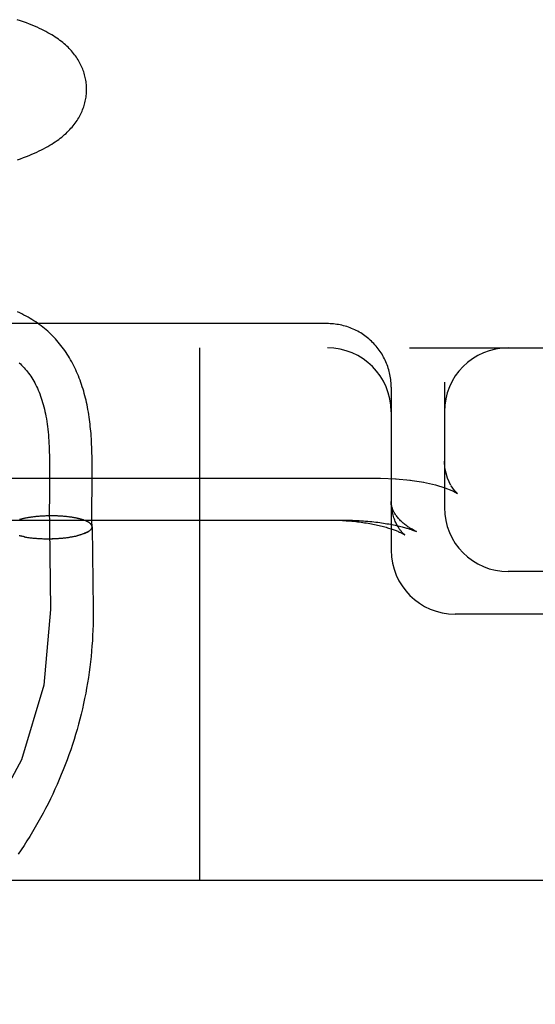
# Model space of a CAD drawing. Header units: inches. Extents: x 0 to 184, y 0 to 119.
# Tile 67 of 116: x 102.981 to 103.102, y 43.423 to 43.654. Entities that reach past the tile are written whole.
import ezdxf

# ---------------------------------------------------------------- set-up
doc = ezdxf.new("R2010")
doc.units = ezdxf.units.IN
doc.header["$LTSCALE"] = 10.121375
doc.header["$MEASUREMENT"] = 0
doc.linetypes.add('HIDDEN', pattern=[0.2, 0.1, -0.1])
doc.layers.add('DEFAULT_2', color=8, linetype='HIDDEN')

msp = doc.modelspace()

# ---------------------------------------------------------------- linework, layer by layer
at = {"layer": 'DEFAULT_2', "color": 8, "linetype": 'HIDDEN'}
for p, q in [((103.05352, 43.58226), (102.83268, 43.58226)), ((101.04852, 43.57659), (103.25352, 43.57659)), ((103.02352, 43.57659), (103.02352, 43.45159)), ((103.06823, 43.57029), (103.06814, 43.57068)), ((103.06849, 43.56834), (103.06846, 43.56873)), ((103.08102, 43.56849), (103.08102, 43.53909)), ((103.06852, 43.56734), (103.06852, 43.52909)), ((102.98827, 43.54996), (102.98828, 43.5485)), ((102.99828, 43.5482), (102.99827, 43.54971)), ((102.98828, 43.5485), (102.98828, 43.54703)), ((102.99828, 43.54665), (102.99828, 43.5482)), ((102.84602, 43.54598), (103.06602, 43.54598)), ((102.98828, 43.54703), (102.98826, 43.54479)), ((103.06602, 43.54598), (103.06972, 43.54586)), ((103.06953, 43.54587), (103.07307, 43.54554)), ((103.07293, 43.54556), (103.0762, 43.54504)), ((102.98826, 43.54479), (102.98823, 43.54104)), ((103.07892, 43.54441), (103.08114, 43.54373)), ((103.08114, 43.54373), (103.08277, 43.54308)), ((103.08274, 43.54309), (103.08366, 43.54264)), ((102.98823, 43.54104), (102.98822, 43.53881)), ((103.08363, 43.54266), (103.08373, 43.5426)), ((103.08371, 43.54261), (103.08408, 43.54239)), ((102.98822, 43.53881), (102.98822, 43.53717)), ((102.99822, 43.53824), (102.99822, 43.53969)), ((102.99822, 43.53686), (102.99822, 43.53824)), ((102.98139, 43.53633), (102.9812, 43.53628)), ((102.98154, 43.53637), (102.98135, 43.53632)), ((102.9817, 43.53641), (102.9815, 43.53636)), ((102.98186, 43.53645), (102.98165, 43.5364)), ((102.98202, 43.53649), (102.98181, 43.53644)), ((102.98219, 43.53653), (102.98197, 43.53648)), ((102.98235, 43.53656), (102.98214, 43.53651)), ((102.98252, 43.5366), (102.9823, 43.53655)), ((102.9827, 43.53663), (102.98247, 43.53658)), ((102.98287, 43.53666), (102.98264, 43.53662)), ((102.98305, 43.5367), (102.98281, 43.53665)), ((102.98323, 43.53673), (102.98299, 43.53668)), ((102.98341, 43.53676), (102.98317, 43.53671)), ((102.9836, 43.53679), (102.98335, 43.53674)), ((102.98378, 43.53681), (102.98353, 43.53677)), ((102.98397, 43.53684), (102.98372, 43.5368)), ((102.98416, 43.53687), (102.9839, 43.53683)), ((102.98435, 43.53689), (102.98409, 43.53685)), ((102.98455, 43.53691), (102.98428, 43.53688)), ((102.98474, 43.53694), (102.98447, 43.5369)), ((102.98494, 43.53696), (102.98467, 43.53693)), ((102.98514, 43.53698), (102.98486, 43.53695)), ((102.98534, 43.537), (102.98506, 43.53697)), ((102.98554, 43.53702), (102.98526, 43.53699)), ((102.98574, 43.53703), (102.98545, 43.53701)), ((102.98595, 43.53705), (102.98565, 43.53702)), ((102.98615, 43.53707), (102.98586, 43.53704)), ((102.98636, 43.53708), (102.98606, 43.53706)), ((102.98656, 43.53709), (102.98626, 43.53707)), ((102.98677, 43.5371), (102.98647, 43.53708)), ((102.98698, 43.53711), (102.98667, 43.5371)), ((102.98719, 43.53712), (102.98688, 43.53711)), ((102.9874, 43.53713), (102.98708, 43.53712)), ((102.98761, 43.53714), (102.98729, 43.53712)), ((102.98782, 43.53714), (102.9875, 43.53713)), ((102.98803, 43.53715), (102.98771, 43.53714)), ((102.98824, 43.53715), (102.98791, 43.53714)), ((102.98845, 43.53715), (102.98812, 43.53715)), ((102.98866, 43.53715), (102.98833, 43.53715)), ((102.98886, 43.53715), (102.98854, 43.53715)), ((102.98907, 43.53715), (102.98875, 43.53715)), ((102.98928, 43.53715), (102.98895, 43.53715)), ((102.98949, 43.53715), (102.98916, 43.53715)), ((102.9897, 43.53714), (102.98937, 43.53714)), ((102.98991, 43.53713), (102.98957, 43.53714)), ((102.99011, 43.53713), (102.98978, 43.53714)), ((102.99032, 43.53712), (102.98999, 43.53713)), ((102.99052, 43.53711), (102.99019, 43.53712)), ((102.99073, 43.5371), (102.99039, 43.53711)), ((102.99093, 43.53709), (102.9906, 43.5371)), ((102.99113, 43.53707), (102.9908, 43.53709)), ((102.99133, 43.53706), (102.991, 43.53708)), ((102.99153, 43.53704), (102.9912, 43.53707)), ((102.99173, 43.53703), (102.9914, 43.53705)), ((102.99193, 43.53701), (102.99159, 43.53703)), ((102.99198, 43.537), (102.99179, 43.53702)), ((102.99218, 43.53698), (102.99193, 43.53701)), ((102.99237, 43.53696), (102.99212, 43.53699)), ((102.99256, 43.53694), (102.99231, 43.53697)), ((102.99274, 43.53692), (102.99251, 43.53695)), ((102.99293, 43.53689), (102.9927, 43.53693)), ((102.99311, 43.53687), (102.99288, 43.5369)), ((102.99329, 43.53684), (102.99307, 43.53688)), ((102.99347, 43.53682), (102.99325, 43.53685)), ((102.99365, 43.53679), (102.99343, 43.53683)), ((102.99382, 43.53676), (102.99361, 43.5368)), ((102.99399, 43.53673), (102.99379, 43.53677)), ((102.99416, 43.5367), (102.99396, 43.53674)), ((102.99433, 43.53667), (102.99413, 43.53671)), ((102.99449, 43.53664), (102.9943, 43.53668)), ((102.99465, 43.53661), (102.99447, 43.53665)), ((102.99481, 43.53657), (102.99463, 43.53661)), ((102.99497, 43.53654), (102.99479, 43.53658)), ((102.99512, 43.5365), (102.99495, 43.53655)), ((102.98827, 43.53447), (102.98852, 43.5152)), ((102.99827, 43.5346), (102.99852, 43.51533)), ((103.07374, 43.53376), (103.07443, 43.53347)), ((102.9815, 43.53242), (102.98127, 43.53247)), ((102.98165, 43.53239), (102.98142, 43.53243)), ((102.98181, 43.53235), (102.98157, 43.5324)), ((102.98197, 43.53232), (102.98173, 43.53236)), ((102.98213, 43.53229), (102.98189, 43.53233)), ((102.98229, 43.53226), (102.98204, 43.5323)), ((102.98237, 43.53223), (102.98221, 43.53226)), ((102.98229, 43.53226), (102.98254, 43.5322)), ((102.98246, 43.53222), (102.98271, 43.53217)), ((102.98263, 43.53219), (102.98288, 43.53215)), ((102.9828, 43.53217), (102.98305, 43.53212)), ((102.98297, 43.53214), (102.98323, 43.53209)), ((102.98315, 43.53211), (102.98341, 43.53207)), ((102.98333, 43.53209), (102.98359, 43.53204)), ((102.98351, 43.53206), (102.98377, 43.53202)), ((102.98369, 43.53204), (102.98396, 43.532)), ((102.98388, 43.53201), (102.98414, 43.53198)), ((102.98406, 43.53199), (102.98433, 43.53196)), ((102.98425, 43.53197), (102.98452, 43.53194)), ((102.98444, 43.53195), (102.98471, 43.53192)), ((102.98463, 43.53193), (102.9849, 43.5319)), ((102.98483, 43.53192), (102.9851, 43.53189)), ((102.98502, 43.5319), (102.98529, 43.53187)), ((102.98522, 43.53189), (102.98549, 43.53186)), ((102.98541, 43.53187), (102.98569, 43.53185)), ((102.98561, 43.53186), (102.98589, 43.53184)), ((102.98581, 43.53185), (102.98609, 43.53183)), ((102.98601, 43.53184), (102.98629, 43.53182)), ((102.98621, 43.53183), (102.98649, 43.53181)), ((102.98642, 43.53182), (102.98669, 43.5318)), ((102.98662, 43.53181), (102.9869, 43.5318)), ((102.98682, 43.5318), (102.9871, 43.53179)), ((102.98703, 43.5318), (102.9873, 43.53179)), ((102.98723, 43.5318), (102.98751, 43.53179)), ((102.98744, 43.53179), (102.98771, 43.53179)), ((102.98765, 43.53179), (102.98792, 43.53179)), ((102.98785, 43.53179), (102.98812, 43.53179)), ((102.98806, 43.53179), (102.98833, 43.53179)), ((102.98826, 43.53179), (102.98853, 43.53179)), ((102.98847, 43.5318), (102.98874, 43.5318)), ((102.98868, 43.5318), (102.98895, 43.5318)), ((102.98888, 43.53181), (102.98915, 43.53181)), ((102.98909, 43.53181), (102.98935, 43.53182)), ((102.9893, 43.53182), (102.98956, 43.53183)), ((102.9895, 43.53183), (102.98976, 43.53184)), ((102.98971, 43.53184), (102.98996, 43.53185)), ((102.98991, 43.53185), (102.99017, 43.53186)), ((102.99011, 43.53186), (102.99037, 43.53187)), ((102.99032, 43.53187), (102.99057, 43.53189)), ((102.99052, 43.53189), (102.99077, 43.5319)), ((102.99072, 43.5319), (102.99097, 43.53192)), ((102.99092, 43.53192), (102.99116, 43.53194)), ((102.99112, 43.53194), (102.99136, 43.53196)), ((102.99131, 43.53196), (102.99155, 43.53198)), ((102.99151, 43.53198), (102.99175, 43.532)), ((102.9917, 43.532), (102.99194, 43.53202)), ((102.9919, 43.53202), (102.99213, 43.53204)), ((102.99209, 43.53204), (102.99232, 43.53207)), ((102.99228, 43.53207), (102.9925, 43.53209)), ((102.99247, 43.53209), (102.99269, 43.53212)), ((102.99265, 43.53212), (102.99287, 43.53214)), ((102.99284, 43.53214), (102.99305, 43.53217)), ((102.99302, 43.53217), (102.99323, 43.5322)), ((102.9932, 43.5322), (102.99341, 43.53223)), ((102.99338, 43.53223), (102.99359, 43.53226)), ((102.99356, 43.53226), (102.99376, 43.53229)), ((102.99373, 43.53229), (102.99393, 43.53233)), ((102.9939, 43.53233), (102.9941, 43.53236)), ((102.99407, 43.53236), (102.99426, 43.5324)), ((102.99424, 43.53239), (102.99443, 43.53243)), ((102.9944, 43.53243), (102.99459, 43.53247)), ((102.99457, 43.53247), (102.99473, 43.5325)), ((102.99725, 43.5334), (102.99652, 43.53306)), ((103.25352, 43.52409), (103.09602, 43.52409)), ((102.99852, 43.51533), (102.99852, 43.51409)), ((103.25352, 43.51409), (103.08352, 43.51409)), ((103.36352, 43.45159), (101.04852, 43.45159))]:
    msp.add_line(p, q, dxfattribs=at)
for points in [[(102.99697, 43.6374), (102.99696, 43.63768), (102.99695, 43.63802), (102.99692, 43.63835), (102.99689, 43.63869), (102.99684, 43.63902), (102.99679, 43.63936), (102.99673, 43.63969), (102.99666, 43.64002), (102.99659, 43.64035), (102.9965, 43.64067), (102.9964, 43.641), (102.9963, 43.64132), (102.99619, 43.64165), (102.99607, 43.64197), (102.99594, 43.64228), (102.9958, 43.6426), (102.99565, 43.64291), (102.9955, 43.64323), (102.99533, 43.64354), (102.99516, 43.64385), (102.99497, 43.64415), (102.99478, 43.64446), (102.99458, 43.64476), (102.99436, 43.64506), (102.99414, 43.64536), (102.99391, 43.64565), (102.99367, 43.64595), (102.99342, 43.64624), (102.99316, 43.64652), (102.99289, 43.64681), (102.99261, 43.64709), (102.99233, 43.64736), (102.99203, 43.64764), (102.99171, 43.64791), (102.99139, 43.64818), (102.99106, 43.64845), (102.99071, 43.64872), (102.99036, 43.64898), (102.98999, 43.64924), (102.9896, 43.6495), (102.9892, 43.64976), (102.98879, 43.65001), (102.98836, 43.65027), (102.9879, 43.65052), (102.98743, 43.65078), (102.98695, 43.65103), (102.98644, 43.65129), (102.98591, 43.65154), (102.98535, 43.65179), (102.98477, 43.65205), (102.98417, 43.6523), (102.98353, 43.65255), (102.98286, 43.65281), (102.98216, 43.65306), (102.98143, 43.65332), (102.98068, 43.65357)], [(102.98075, 43.6207), (102.98147, 43.62096), (102.98217, 43.62121), (102.98284, 43.62147), (102.98349, 43.62173), (102.98411, 43.62199), (102.9847, 43.62225), (102.98528, 43.62251), (102.98583, 43.62277), (102.98637, 43.62303), (102.98689, 43.6233), (102.98739, 43.62357), (102.98787, 43.62383), (102.98834, 43.62411), (102.98879, 43.62438), (102.98922, 43.62465), (102.98963, 43.62493), (102.99003, 43.6252), (102.99042, 43.62548), (102.99079, 43.62576), (102.99114, 43.62604), (102.99149, 43.62632), (102.99182, 43.62661), (102.99214, 43.6269), (102.99245, 43.62719), (102.99275, 43.62749), (102.99303, 43.62779), (102.99331, 43.62809), (102.99358, 43.62839), (102.99383, 43.6287), (102.99407, 43.629), (102.9943, 43.62931), (102.99452, 43.62962), (102.99473, 43.62993), (102.99493, 43.63024), (102.99512, 43.63055), (102.9953, 43.63086), (102.99546, 43.63118), (102.99562, 43.63149), (102.99577, 43.63181), (102.99591, 43.63213), (102.99605, 43.63245), (102.99617, 43.63278), (102.99629, 43.6331), (102.99639, 43.63343), (102.99649, 43.63376), (102.99658, 43.63409), (102.99666, 43.63442), (102.99673, 43.63475), (102.99679, 43.63509), (102.99684, 43.63542), (102.99688, 43.63576), (102.99692, 43.63609), (102.99694, 43.63643), (102.99696, 43.63677), (102.99697, 43.63711), (102.99697, 43.6374)], [(102.99827, 43.54971), (102.99826, 43.55045), (102.99825, 43.55118), (102.99823, 43.5519), (102.99821, 43.55261), (102.99819, 43.55329), (102.99816, 43.55397), (102.99813, 43.55462), (102.99809, 43.55525), (102.99805, 43.55587), (102.99801, 43.55646), (102.99796, 43.55703), (102.99791, 43.55758), (102.99785, 43.55812), (102.9978, 43.55865), (102.99773, 43.5592), (102.99766, 43.55977), (102.99758, 43.56035), (102.99749, 43.56094), (102.99739, 43.56152), (102.99729, 43.56209), (102.99719, 43.56265), (102.99708, 43.5632), (102.99696, 43.56374), (102.99684, 43.56428), (102.99671, 43.56481), (102.99658, 43.56534), (102.99644, 43.56587), (102.99629, 43.5664), (102.99614, 43.56692), (102.99597, 43.56744), (102.99581, 43.56796), (102.99563, 43.56847), (102.99545, 43.56898), (102.99526, 43.56948), (102.99506, 43.56998), (102.99486, 43.57047), (102.99464, 43.57096), (102.99443, 43.57144), (102.9942, 43.57191), (102.99397, 43.57238), (102.99373, 43.57285), (102.99348, 43.57331), (102.99323, 43.57376), (102.99297, 43.57421), (102.9927, 43.57465), (102.99243, 43.57508), (102.99215, 43.57551), (102.99186, 43.57593), (102.99156, 43.57634), (102.99126, 43.57675), (102.99095, 43.57715), (102.99064, 43.57754), (102.99031, 43.57793), (102.98998, 43.57831), (102.98965, 43.57869), (102.9893, 43.57905), (102.98895, 43.57942), (102.98859, 43.57977), (102.98823, 43.58012), (102.98785, 43.58046), (102.98747, 43.5808), (102.98708, 43.58112), (102.98668, 43.58145), (102.98628, 43.58176), (102.98587, 43.58207), (102.98545, 43.58237), (102.98502, 43.58266), (102.98459, 43.58295), (102.98414, 43.58323), (102.98369, 43.5835), (102.98322, 43.58377), (102.98275, 43.58403), (102.98227, 43.58428), (102.98177, 43.58453), (102.98127, 43.58476), (102.98075, 43.585)], [(103.06852, 43.56733), (103.06852, 43.56755), (103.06851, 43.56794), (103.06849, 43.56834), (103.06846, 43.56873), (103.06842, 43.56912), (103.06836, 43.56951), (103.0683, 43.5699), (103.06823, 43.57029), (103.06814, 43.57068), (103.06805, 43.57106), (103.06794, 43.57145), (103.06783, 43.57182), (103.06771, 43.5722), (103.06757, 43.57257), (103.06743, 43.57294), (103.06727, 43.5733), (103.06711, 43.57367), (103.06694, 43.57402), (103.06675, 43.57437), (103.06656, 43.57472), (103.06636, 43.57506), (103.06615, 43.5754), (103.06593, 43.57573), (103.0657, 43.57605), (103.06547, 43.57637), (103.06522, 43.57668), (103.06497, 43.57699), (103.06471, 43.57728), (103.06444, 43.57758), (103.06416, 43.57786), (103.06387, 43.57814), (103.06358, 43.57841), (103.06328, 43.57867), (103.06298, 43.57892), (103.06266, 43.57917), (103.06235, 43.57941), (103.06202, 43.57963), (103.06169, 43.57986), (103.06135, 43.58007), (103.06101, 43.58027), (103.06066, 43.58046), (103.06031, 43.58065), (103.05995, 43.58082), (103.05958, 43.58099), (103.05922, 43.58114), (103.05885, 43.58129), (103.05847, 43.58142), (103.05809, 43.58155), (103.05771, 43.58167), (103.05732, 43.58177), (103.05694, 43.58187), (103.05655, 43.58195), (103.05615, 43.58203), (103.05576, 43.58209), (103.05536, 43.58214), (103.05497, 43.58219), (103.05457, 43.58222), (103.05417, 43.58224), (103.05377, 43.58226), (103.05352, 43.58226)], [(102.98111, 43.57307), (102.98142, 43.5728), (102.98171, 43.57251), (102.982, 43.57222), (102.98229, 43.57191), (102.98257, 43.5716), (102.98284, 43.57128), (102.9831, 43.57095), (102.98336, 43.57061), (102.98362, 43.57026), (102.98386, 43.5699), (102.98411, 43.56953), (102.98434, 43.56915), (102.98457, 43.56876), (102.98479, 43.56836), (102.985, 43.56795), (102.98521, 43.56753), (102.98541, 43.5671), (102.98561, 43.56666), (102.9858, 43.56621), (102.98598, 43.56575), (102.98615, 43.56527), (102.98632, 43.56479), (102.98648, 43.56429), (102.98664, 43.56379), (102.98678, 43.56327), (102.98692, 43.56274), (102.98706, 43.5622), (102.98718, 43.56165), (102.9873, 43.56108), (102.98741, 43.56051), (102.98752, 43.55992), (102.98762, 43.55932), (102.98771, 43.55871), (102.98779, 43.55809), (102.98787, 43.55746), (102.98794, 43.55681), (102.988, 43.55615), (102.98805, 43.5555), (102.9881, 43.55484), (102.98814, 43.55417), (102.98817, 43.55349), (102.9882, 43.5528), (102.98822, 43.5521), (102.98824, 43.55139), (102.98825, 43.55068), (102.98827, 43.54996)], [(103.06842, 43.56912), (103.06836, 43.56951), (103.0683, 43.5699)], [(103.08173, 43.54599), (103.08114, 43.54837), (103.08102, 43.54996)], [(103.08256, 43.54425), (103.08172, 43.54604), (103.08112, 43.5485), (103.08102, 43.54995)], [(102.99822, 43.53969), (102.99825, 43.54353), (102.99828, 43.54665)], [(103.07612, 43.54505), (103.07891, 43.54441), (103.08115, 43.54372)], [(103.08394, 43.54251), (103.08339, 43.54308), (103.08257, 43.54424)], [(103.08408, 43.54239), (103.08392, 43.54253), (103.08336, 43.54311)], [(103.07443, 43.53347), (103.0742, 43.53358), (103.07393, 43.53372), (103.07367, 43.53386), (103.07341, 43.53401), (103.07316, 43.53416), (103.07291, 43.53431), (103.07267, 43.53447), (103.07243, 43.53462), (103.0722, 43.53479), (103.07197, 43.53495), (103.07175, 43.53512), (103.07153, 43.53529), (103.07133, 43.53547), (103.07112, 43.53565), (103.07093, 43.53583), (103.07074, 43.53601), (103.07056, 43.53619), (103.07038, 43.53638), (103.07021, 43.53656), (103.07006, 43.53675), (103.0699, 43.53694), (103.06976, 43.53713), (103.06963, 43.53732), (103.0695, 43.5375), (103.06938, 43.53769), (103.06928, 43.53787), (103.06917, 43.53806), (103.06908, 43.53824), (103.069, 43.53842), (103.06892, 43.5386), (103.06885, 43.53878), (103.06879, 43.53896), (103.06873, 43.53913), (103.06868, 43.53931), (103.06864, 43.53948), (103.0686, 43.53966), (103.06858, 43.53983), (103.06855, 43.54001), (103.06854, 43.54019), (103.06853, 43.54037), (103.06852, 43.54053)], [(103.0717, 43.53271), (103.0717, 43.53271), (103.07171, 43.53271), (103.07171, 43.53271), (103.0717, 43.53272), (103.07168, 43.53273), (103.07165, 43.53275), (103.07162, 43.53278), (103.07158, 43.53281), (103.07153, 43.53285), (103.07148, 43.5329), (103.07142, 43.53296), (103.07135, 43.53302), (103.07128, 43.53309), (103.07121, 43.53317), (103.07112, 43.53326), (103.07104, 43.53336), (103.07095, 43.53346), (103.07085, 43.53358), (103.07075, 43.5337), (103.07065, 43.53384), (103.07054, 43.53399), (103.07043, 43.53414), (103.07031, 43.53431), (103.0702, 43.53449), (103.07008, 43.53468), (103.06996, 43.53489), (103.06984, 43.53511), (103.06972, 43.53534), (103.0696, 43.53559), (103.06949, 43.53585), (103.06937, 43.53612), (103.06926, 43.53641), (103.06915, 43.5367), (103.06905, 43.53702), (103.06896, 43.53734), (103.06887, 43.53768), (103.06879, 43.53802), (103.06872, 43.53838), (103.06866, 43.53874), (103.06861, 43.53911), (103.06857, 43.53949), (103.06854, 43.53988), (103.06853, 43.54026), (103.06852, 43.54053)], [(102.83302, 43.53617), (103.05739, 43.53617), (103.05791, 43.53616), (103.05843, 43.53615), (103.05895, 43.53614), (103.05947, 43.53612), (103.05998, 43.5361), (103.0605, 43.53608), (103.061, 43.53605), (103.06151, 43.53602), (103.06201, 43.53599), (103.06251, 43.53595), (103.063, 43.5359), (103.06348, 43.53586), (103.06396, 43.53581), (103.06444, 43.53576), (103.06491, 43.5357), (103.06537, 43.53565), (103.06582, 43.53559), (103.06626, 43.53552), (103.06669, 43.53546), (103.06712, 43.53539), (103.06753, 43.53532), (103.06794, 43.53525), (103.06834, 43.53518), (103.06872, 43.53511), (103.0691, 43.53503), (103.06946, 43.53496), (103.06981, 43.53488), (103.07014, 43.53481), (103.07047, 43.53473), (103.07077, 43.53466), (103.07107, 43.53459), (103.07134, 43.53451), (103.07161, 43.53444), (103.07185, 43.53437), (103.07209, 43.53431), (103.07231, 43.53424), (103.07252, 43.53418), (103.07272, 43.53411), (103.07291, 43.53405), (103.07308, 43.534), (103.07324, 43.53394), (103.07339, 43.53389), (103.07353, 43.53384), (103.07366, 43.53379), (103.07374, 43.53376)], [(102.98822, 43.53717), (102.98823, 43.53637), (102.98824, 43.53557), (102.98826, 43.53477), (102.98828, 43.53399)], [(102.9974, 43.53567), (102.99732, 43.53572), (102.99722, 43.53577), (102.99713, 43.53582), (102.99703, 43.53587), (102.99693, 43.53592), (102.99682, 43.53596), (102.99671, 43.53601), (102.99659, 43.53606), (102.99648, 43.5361), (102.99635, 43.53615), (102.99623, 43.53619), (102.9961, 43.53623), (102.99597, 43.53627), (102.99583, 43.53632), (102.99569, 43.53636), (102.99555, 43.5364), (102.9954, 43.53643), (102.99526, 43.53647), (102.9951, 43.53651)], [(102.99826, 43.53461), (102.99826, 43.53496), (102.99824, 43.53557), (102.99823, 43.5362), (102.99822, 43.53686)], [(103.05436, 43.53617), (103.05482, 43.53616), (103.05528, 43.53616), (103.05573, 43.53614), (103.05618, 43.53613), (103.05664, 43.53611), (103.05709, 43.53609), (103.05754, 43.53606), (103.05798, 43.53603), (103.05843, 43.536), (103.05887, 43.53596), (103.05931, 43.53592), (103.05974, 43.53588), (103.06018, 43.53583), (103.0606, 43.53578), (103.06103, 43.53573), (103.06145, 43.53568), (103.06186, 43.53562), (103.06227, 43.53556), (103.06268, 43.53549), (103.06308, 43.53543), (103.06347, 43.53536), (103.06386, 43.53529), (103.06424, 43.53521), (103.06461, 43.53514), (103.06498, 43.53506), (103.06534, 43.53498), (103.06569, 43.5349), (103.06604, 43.53481), (103.06637, 43.53473), (103.0667, 43.53464), (103.06702, 43.53456), (103.06733, 43.53447), (103.06763, 43.53438), (103.06792, 43.53429), (103.0682, 43.53421), (103.06848, 43.53412), (103.06874, 43.53403), (103.06899, 43.53394), (103.06923, 43.53386), (103.06946, 43.53377), (103.06967, 43.53369), (103.06988, 43.53361), (103.07008, 43.53353), (103.07026, 43.53345), (103.07043, 43.53337), (103.07059, 43.5333), (103.07074, 43.53323), (103.07088, 43.53317), (103.07101, 43.5331), (103.07112, 43.53305), (103.07123, 43.53299), (103.07132, 43.53294), (103.0714, 43.53289), (103.07148, 43.53285), (103.07154, 43.53282), (103.07159, 43.53278), (103.07163, 43.53276), (103.07167, 43.53274), (103.07169, 43.53272), (103.0717, 43.53271)], [(102.99725, 43.5334), (102.99734, 43.53345), (102.99742, 43.5335), (102.99751, 43.53355), (102.99758, 43.53361), (102.99766, 43.53366), (102.99773, 43.53371), (102.99779, 43.53377), (102.99785, 43.53382), (102.99791, 43.53388), (102.99796, 43.53393), (102.99801, 43.53398), (102.99806, 43.53404), (102.9981, 43.53409), (102.99813, 43.53415), (102.99816, 43.53421), (102.99819, 43.53426), (102.99821, 43.53432), (102.99823, 43.53437), (102.99825, 43.53443), (102.99826, 43.53448), (102.99826, 43.53454), (102.99826, 43.5346), (102.99826, 43.53461)], [(102.99826, 43.53461), (102.99826, 43.53465), (102.99825, 43.53471), (102.99824, 43.53476), (102.99823, 43.53482), (102.99821, 43.53487), (102.99818, 43.53493), (102.99815, 43.53498), (102.99812, 43.53504), (102.99808, 43.53509), (102.99804, 43.53515), (102.998, 43.5352), (102.99795, 43.53525), (102.99789, 43.53531), (102.99783, 43.53536), (102.99777, 43.53541), (102.9977, 43.53547), (102.99763, 43.53552), (102.99756, 43.53557), (102.99748, 43.53562), (102.9974, 43.53567)], [(102.99785, 43.53382), (102.99791, 43.53387), (102.99796, 43.53393), (102.99801, 43.53398), (102.99806, 43.53404), (102.9981, 43.53409), (102.99813, 43.53415), (102.99817, 43.5342), (102.99819, 43.53426), (102.99822, 43.53431), (102.99824, 43.53437), (102.99825, 43.53442), (102.99826, 43.53448), (102.99827, 43.53453), (102.99827, 43.53459)], [(102.99827, 43.5346), (102.99827, 43.53465), (102.99826, 43.5347), (102.99825, 43.53476), (102.99824, 43.53481), (102.99822, 43.53487), (102.99819, 43.53493), (102.99816, 43.53498), (102.99813, 43.53504), (102.99809, 43.53509), (102.99805, 43.53515)], [(102.98135, 43.53246), (102.98113, 43.53251)], [(102.99652, 43.53306), (102.99641, 43.53301), (102.99629, 43.53296), (102.99616, 43.53292), (102.99603, 43.53287), (102.9959, 43.53283), (102.99577, 43.53279), (102.99563, 43.53274), (102.99549, 43.5327), (102.99535, 43.53266), (102.9952, 43.53262), (102.99505, 43.53258), (102.9949, 43.53254), (102.99474, 43.5325)], [(102.99652, 43.53306), (102.99664, 43.5331), (102.99675, 43.53315), (102.99686, 43.5332)], [(102.99696, 43.53325), (102.99706, 43.5333), (102.99716, 43.53335), (102.99725, 43.5334)], [(102.98852, 43.5152), (102.98693, 43.49741), (102.98167, 43.47995), (102.97311, 43.4641), (102.96128, 43.44993), (102.94706, 43.43848), (102.93049, 43.42977), (102.91279, 43.42446), (102.89402, 43.42256), (102.87556, 43.42421), (102.85748, 43.4294), (102.84109, 43.43776), (102.82647, 43.44925), (102.81467, 43.46304), (102.80576, 43.47906), (102.80037, 43.49615), (102.79852, 43.51441)], [(102.99852, 43.51409), (102.99852, 43.51284), (102.99849, 43.5116), (102.99845, 43.51036), (102.9984, 43.50912), (102.99833, 43.50787), (102.99824, 43.50663), (102.99814, 43.50539), (102.99802, 43.50416), (102.99789, 43.50292), (102.99774, 43.50168), (102.99757, 43.50045), (102.99739, 43.49922), (102.9972, 43.49799), (102.99698, 43.49676), (102.99676, 43.49554), (102.99651, 43.49432), (102.99626, 43.4931), (102.99598, 43.49188), (102.99569, 43.49067), (102.99539, 43.48946), (102.99507, 43.48826), (102.99473, 43.48706), (102.99438, 43.48586), (102.99402, 43.48467), (102.99364, 43.48348), (102.99324, 43.48229), (102.99283, 43.48112), (102.99241, 43.47994), (102.99197, 43.47877), (102.99151, 43.47761), (102.99104, 43.47645), (102.99056, 43.4753), (102.99006, 43.47415), (102.98955, 43.47301), (102.98902, 43.47187), (102.98848, 43.47075), (102.98792, 43.46962), (102.98735, 43.46851), (102.98676, 43.4674), (102.98617, 43.4663), (102.98555, 43.4652), (102.98493, 43.46411), (102.98429, 43.46303), (102.98363, 43.46196), (102.98296, 43.4609), (102.98228, 43.45984), (102.98159, 43.45879), (102.98088, 43.45775)]]:
    msp.add_lwpolyline(points, dxfattribs=at)
for centre, start, end in [((103.05352, 43.56159), 0, 90), ((103.09602, 43.56159), 90, 180), ((103.09602, 43.53909), 180, 270), ((103.08352, 43.52909), 180, 270)]:
    msp.add_arc(centre, 0.015, start, end, dxfattribs=at)

doc.saveas('drawing.dxf')
